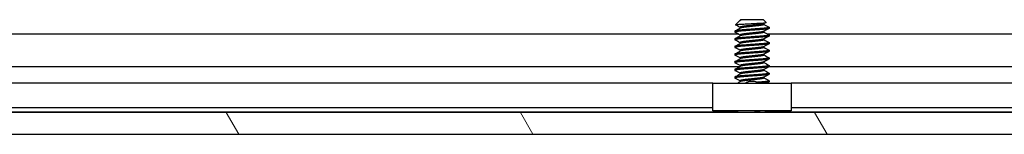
# Model space of a CAD drawing. Header units: millimetres. Extents: x 64 to 1798, y 64 to 1375.
# Tile 17 of 75: x 281 to 363, y 1175 to 1185. Entities that reach past the tile are written whole.
import ezdxf

# ---------------------------------------------------------------- set-up
doc = ezdxf.new("R2010")
doc.units = ezdxf.units.MM
doc.header["$LTSCALE"] = 6.666667
doc.layers.add('Hatch (ANSI)', color=7, linetype='Continuous', lineweight=18)
doc.layers.add('Visible (ANSI)', color=7, linetype='Continuous', lineweight=25)

msp = doc.modelspace()

# ---------------------------------------------------------------- hatches: boundary and pattern name
at = {"layer": 'Hatch (ANSI)'}
h = msp.add_hatch(dxfattribs=at)
h.set_pattern_fill('ANSI31', color=256, scale=169.333333, angle=75, style=0)
h.set_pattern_definition([(120, (0, 0), (-18.33087, -10.58333), [])])
h.paths.add_polyline_path([(637.5598, 1175.2418), (638.779, 1176.6443), (638.779, 1177.0452), (248, 1177.0452), (248, 1176.6443), (249.2192, 1175.2418)])
h.paths.add_polyline_path([(647.1102, 1175.2418), (647.1102, 1177.0452), (642.843, 1177.0452), (642.843, 1176.6443), (644.0622, 1175.2418)])
h.paths.add_polyline_path([(239.6688, 1177.0452), (239.6688, 1175.2418), (242.7168, 1175.2418), (243.936, 1176.6443), (243.936, 1177.0452)])

# ---------------------------------------------------------------- linework, layer by layer
at = {"layer": 'Visible (ANSI)'}
for p, q in [((340.7233, 1184.6467), (340.4182, 1184.3416)), ((340.7757, 1184.6838), (340.8126, 1184.7046)), ((340.8434, 1184.7668), (340.7967, 1184.7201)), ((340.8508, 1184.7201), (340.7967, 1184.7201)), ((340.7967, 1184.7201), (340.7967, 1184.6957)), ((340.7967, 1184.1318), (340.7967, 1184.0607)), ((342.7357, 1184.7668), (340.8434, 1184.7668)), ((342.7357, 1184.7668), (342.9566, 1184.5459)), ((342.7824, 1184.4411), (342.7824, 1184.3699)), ((343.2119, 1184.1318), (343.2119, 1184.0524)), ((247.226, 1183.5944), (340.6084, 1183.5944)), ((340.3671, 1183.8143), (340.3671, 1183.7349)), ((340.7967, 1183.4968), (340.7967, 1183.4257)), ((342.7824, 1183.8061), (342.7824, 1183.7349)), ((343.0475, 1183.5944), (543.8084, 1183.5944)), ((343.2119, 1183.4968), (343.2119, 1183.4174)), ((340.3671, 1183.1793), (340.3671, 1183.0999)), ((340.3671, 1182.5443), (340.3671, 1182.4649)), ((340.7967, 1182.8618), (340.7967, 1182.7907)), ((342.7824, 1183.1711), (342.7824, 1183.0999)), ((342.7824, 1182.5361), (342.7824, 1182.4649)), ((343.2119, 1182.8618), (343.2119, 1182.7824)), ((340.3671, 1181.9093), (340.3671, 1181.8299)), ((340.7967, 1182.2268), (340.7967, 1182.1557)), ((340.7967, 1181.5918), (340.7967, 1181.5207)), ((342.7824, 1181.9011), (342.7824, 1181.8299)), ((343.2119, 1182.2268), (343.2119, 1182.1474)), ((343.2119, 1181.5918), (343.2119, 1181.5124)), ((247.3904, 1180.8877), (340.7967, 1180.8877)), ((340.3671, 1181.2743), (340.3671, 1181.1949)), ((340.7967, 1180.9568), (340.7967, 1180.8857)), ((342.7824, 1181.2661), (342.7824, 1181.1949)), ((343.2119, 1180.9568), (343.2119, 1180.8774)), ((343.2119, 1180.8877), (543.9967, 1180.8877)), ((340.3671, 1180.6393), (340.3671, 1180.5599)), ((340.3671, 1180.0043), (340.3671, 1179.9249)), ((340.7967, 1180.3218), (340.7967, 1180.2507)), ((342.7824, 1180.6311), (342.7824, 1180.5599)), ((342.7824, 1179.9961), (342.7824, 1179.9249)), ((343.2119, 1180.3218), (343.2119, 1180.2424)), ((338.5395, 1179.4838), (250.7456, 1179.4838)), ((338.5395, 1177.2018), (338.5395, 1179.5018)), ((338.5395, 1179.5018), (345.0395, 1179.5018)), ((340.7967, 1179.6868), (340.7967, 1179.6157)), ((343.2119, 1179.6868), (343.2119, 1179.6074)), ((345.0395, 1179.5018), (345.0395, 1177.2018)), ((541.7395, 1179.4838), (345.0395, 1179.4838)), ((340.4943, 1177.0708), (247.3904, 1177.0708)), ((638.779, 1177.0452), (248, 1177.0452)), ((338.5395, 1177.4518), (251.3716, 1177.4518)), ((345.0395, 1177.2018), (338.5395, 1177.2018)), ((340.6253, 1177.2018), (340.4687, 1177.0452)), ((343.2012, 1177.0558), (343.1823, 1177.0452)), ((343.2119, 1177.1468), (343.2119, 1177.0674)), ((543.6943, 1177.0708), (343.2119, 1177.0708)), ((541.7395, 1177.4518), (345.0395, 1177.4518)), ((249.2192, 1175.2418), (637.5598, 1175.2418))]:
    msp.add_line(p, q, dxfattribs=at)
msp.add_ellipse((341.7895, 1179.5984), major_axis=(0.343, 0), ratio=0.1068566, start_param=0.4127074, end_param=2.7288852, dxfattribs=at)
for points, weights, knots in [([(343.2119, 1184.1318), (343.2119, 1184.0789), (342.5007, 1184.026), (341.7895, 1183.9731), (341.0783, 1183.9201), (340.3671, 1183.8672), (340.3671, 1183.8143)], [1, 0.866025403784, 1, 0.866025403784, 1, 0.866025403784, 1], [0.0625, 0.0625, 0.0625, 0.072916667, 0.072916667, 0.083333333, 0.083333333, 0.09375, 0.09375, 0.09375]), ([(343.2119, 1184.0524), (343.2119, 1183.9995), (342.5007, 1183.9466), (341.7895, 1183.8937), (341.0783, 1183.8408), (340.3671, 1183.7878), (340.3671, 1183.7349)], [1, 0.866025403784, 1, 0.866025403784, 1, 0.866025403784, 1], [0.125, 0.125, 0.125, 0.135416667, 0.135416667, 0.145833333, 0.145833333, 0.15625, 0.15625, 0.15625]), ([(341.7895, 1184.2906), (341.5235, 1184.2622), (341.2931, 1184.2376), (340.7967, 1184.1847), (340.7967, 1184.1318)], [0.933012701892, 0.933012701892, 1, 0.866025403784, 1], [0.078125, 0.078125, 0.078125, 0.083333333, 0.083333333, 0.09375, 0.09375, 0.09375]), ([(341.7895, 1184.2112), (341.5235, 1184.1828), (341.2931, 1184.1583), (340.8946, 1184.1158), (340.8126, 1184.0696)], [0.933012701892, 0.933012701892, 1, 0.889515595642, 0.961256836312], [0.078125, 0.078125, 0.078125, 0.083333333, 0.083333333, 0.091923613, 0.091923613, 0.091923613]), ([(342.7665, 1184.4321), (342.6845, 1184.386), (342.2859, 1184.3435), (342.0556, 1184.3189), (341.7895, 1184.2906)], [0.961256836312, 0.889515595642, 1, 0.933012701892, 0.933012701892], [0.064326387, 0.064326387, 0.064326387, 0.072916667, 0.072916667, 0.078125, 0.078125, 0.078125]), ([(342.7824, 1184.3699), (342.7824, 1184.317), (342.2859, 1184.2641), (342.0556, 1184.2395), (341.7895, 1184.2112)], [1, 0.866025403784, 1, 0.933012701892, 0.933012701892], [0.0625, 0.0625, 0.0625, 0.072916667, 0.072916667, 0.078125, 0.078125, 0.078125]), ([(343.2119, 1183.4968), (343.2119, 1183.4439), (342.5007, 1183.391), (341.7895, 1183.3381), (341.0783, 1183.2851), (340.3671, 1183.2322), (340.3671, 1183.1793)], [1, 0.866025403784, 1, 0.866025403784, 1, 0.866025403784, 1], [0.125, 0.125, 0.125, 0.135416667, 0.135416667, 0.145833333, 0.145833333, 0.15625, 0.15625, 0.15625]), ([(343.2119, 1183.4174), (343.2119, 1183.3645), (342.5007, 1183.3116), (341.7895, 1183.2587), (341.0783, 1183.2058), (340.3671, 1183.1528), (340.3671, 1183.0999)], [1, 0.866025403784, 1, 0.866025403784, 1, 0.866025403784, 1], [0.1875, 0.1875, 0.1875, 0.197916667, 0.197916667, 0.208333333, 0.208333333, 0.21875, 0.21875, 0.21875]), ([(341.7895, 1183.6556), (341.5235, 1183.6272), (341.2931, 1183.6026), (340.7967, 1183.5497), (340.7967, 1183.4968)], [0.933012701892, 0.933012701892, 1, 0.866025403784, 1], [0.140625, 0.140625, 0.140625, 0.145833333, 0.145833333, 0.15625, 0.15625, 0.15625]), ([(341.7895, 1183.5762), (341.5235, 1183.5478), (341.2931, 1183.5233), (340.8946, 1183.4808), (340.8126, 1183.4346)], [0.933012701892, 0.933012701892, 1, 0.889515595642, 0.961256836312], [0.140625, 0.140625, 0.140625, 0.145833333, 0.145833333, 0.154423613, 0.154423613, 0.154423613]), ([(342.7665, 1183.7971), (342.6845, 1183.751), (342.2859, 1183.7085), (342.0556, 1183.6839), (341.7895, 1183.6556)], [0.961256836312, 0.889515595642, 1, 0.933012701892, 0.933012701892], [0.126826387, 0.126826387, 0.126826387, 0.135416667, 0.135416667, 0.140625, 0.140625, 0.140625]), ([(342.7824, 1183.7349), (342.7824, 1183.682), (342.2859, 1183.6291), (342.0556, 1183.6045), (341.7895, 1183.5762)], [1, 0.866025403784, 1, 0.933012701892, 0.933012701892], [0.125, 0.125, 0.125, 0.135416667, 0.135416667, 0.140625, 0.140625, 0.140625]), ([(343.2119, 1182.8618), (343.2119, 1182.8089), (342.5007, 1182.756), (341.7895, 1182.7031), (341.0783, 1182.6501), (340.3671, 1182.5972), (340.3671, 1182.5443)], [1, 0.866025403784, 1, 0.866025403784, 1, 0.866025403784, 1], [0.1875, 0.1875, 0.1875, 0.197916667, 0.197916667, 0.208333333, 0.208333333, 0.21875, 0.21875, 0.21875]), ([(343.2119, 1182.7824), (343.2119, 1182.7295), (342.5007, 1182.6766), (341.7895, 1182.6237), (341.0783, 1182.5708), (340.3671, 1182.5178), (340.3671, 1182.4649)], [1, 0.866025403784, 1, 0.866025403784, 1, 0.866025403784, 1], [0.25, 0.25, 0.25, 0.260416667, 0.260416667, 0.270833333, 0.270833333, 0.28125, 0.28125, 0.28125]), ([(341.7895, 1183.0206), (341.5235, 1182.9922), (341.2931, 1182.9676), (340.7967, 1182.9147), (340.7967, 1182.8618)], [0.933012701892, 0.933012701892, 1, 0.866025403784, 1], [0.203125, 0.203125, 0.203125, 0.208333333, 0.208333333, 0.21875, 0.21875, 0.21875]), ([(341.7895, 1182.9412), (341.5235, 1182.9128), (341.2931, 1182.8883), (340.8946, 1182.8458), (340.8126, 1182.7996)], [0.933012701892, 0.933012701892, 1, 0.889515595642, 0.961256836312], [0.203125, 0.203125, 0.203125, 0.208333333, 0.208333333, 0.216923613, 0.216923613, 0.216923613]), ([(342.7665, 1183.1621), (342.6845, 1183.116), (342.2859, 1183.0735), (342.0556, 1183.0489), (341.7895, 1183.0206)], [0.961256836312, 0.889515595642, 1, 0.933012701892, 0.933012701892], [0.189326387, 0.189326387, 0.189326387, 0.197916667, 0.197916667, 0.203125, 0.203125, 0.203125]), ([(342.7824, 1183.0999), (342.7824, 1183.047), (342.2859, 1182.9941), (342.0556, 1182.9695), (341.7895, 1182.9412)], [1, 0.866025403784, 1, 0.933012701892, 0.933012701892], [0.1875, 0.1875, 0.1875, 0.197916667, 0.197916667, 0.203125, 0.203125, 0.203125]), ([(342.7665, 1182.5271), (342.6845, 1182.481), (342.2859, 1182.4385), (342.0556, 1182.4139), (341.7895, 1182.3856)], [0.961256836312, 0.889515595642, 1, 0.933012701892, 0.933012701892], [0.251826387, 0.251826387, 0.251826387, 0.260416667, 0.260416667, 0.265625, 0.265625, 0.265625]), ([(342.7824, 1182.4649), (342.7824, 1182.412), (342.2859, 1182.3591), (342.0556, 1182.3345), (341.7895, 1182.3062)], [1, 0.866025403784, 1, 0.933012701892, 0.933012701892], [0.25, 0.25, 0.25, 0.260416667, 0.260416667, 0.265625, 0.265625, 0.265625]), ([(343.2119, 1182.2268), (343.2119, 1182.1739), (342.5007, 1182.121), (341.7895, 1182.0681), (341.0783, 1182.0151), (340.3671, 1181.9622), (340.3671, 1181.9093)], [1, 0.866025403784, 1, 0.866025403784, 1, 0.866025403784, 1], [0.25, 0.25, 0.25, 0.260416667, 0.260416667, 0.270833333, 0.270833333, 0.28125, 0.28125, 0.28125]), ([(343.2119, 1182.1474), (343.2119, 1182.0945), (342.5007, 1182.0416), (341.7895, 1181.9887), (341.0783, 1181.9358), (340.3671, 1181.8828), (340.3671, 1181.8299)], [1, 0.866025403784, 1, 0.866025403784, 1, 0.866025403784, 1], [0.3125, 0.3125, 0.3125, 0.322916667, 0.322916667, 0.333333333, 0.333333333, 0.34375, 0.34375, 0.34375]), ([(343.2119, 1181.5918), (343.2119, 1181.5389), (342.5007, 1181.486), (341.7895, 1181.4331), (341.0783, 1181.3801), (340.3671, 1181.3272), (340.3671, 1181.2743)], [1, 0.866025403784, 1, 0.866025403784, 1, 0.866025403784, 1], [0.3125, 0.3125, 0.3125, 0.322916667, 0.322916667, 0.333333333, 0.333333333, 0.34375, 0.34375, 0.34375]), ([(341.7895, 1182.3856), (341.5235, 1182.3572), (341.2931, 1182.3326), (340.7967, 1182.2797), (340.7967, 1182.2268)], [0.933012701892, 0.933012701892, 1, 0.866025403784, 1], [0.265625, 0.265625, 0.265625, 0.270833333, 0.270833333, 0.28125, 0.28125, 0.28125]), ([(341.7895, 1181.7506), (341.5235, 1181.7222), (341.2931, 1181.6976), (340.7967, 1181.6447), (340.7967, 1181.5918)], [0.933012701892, 0.933012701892, 1, 0.866025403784, 1], [0.328125, 0.328125, 0.328125, 0.333333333, 0.333333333, 0.34375, 0.34375, 0.34375]), ([(341.7895, 1182.3062), (341.5235, 1182.2778), (341.2931, 1182.2533), (340.8946, 1182.2108), (340.8126, 1182.1646)], [0.933012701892, 0.933012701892, 1, 0.889515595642, 0.961256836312], [0.265625, 0.265625, 0.265625, 0.270833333, 0.270833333, 0.279423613, 0.279423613, 0.279423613]), ([(341.7895, 1181.6712), (341.5235, 1181.6428), (341.2931, 1181.6183), (340.8946, 1181.5758), (340.8126, 1181.5296)], [0.933012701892, 0.933012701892, 1, 0.889515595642, 0.961256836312], [0.328125, 0.328125, 0.328125, 0.333333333, 0.333333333, 0.341923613, 0.341923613, 0.341923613]), ([(342.7665, 1181.8921), (342.6845, 1181.846), (342.2859, 1181.8035), (342.0556, 1181.7789), (341.7895, 1181.7506)], [0.961256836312, 0.889515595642, 1, 0.933012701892, 0.933012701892], [0.314326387, 0.314326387, 0.314326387, 0.322916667, 0.322916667, 0.328125, 0.328125, 0.328125]), ([(342.7824, 1181.8299), (342.7824, 1181.777), (342.2859, 1181.7241), (342.0556, 1181.6995), (341.7895, 1181.6712)], [1, 0.866025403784, 1, 0.933012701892, 0.933012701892], [0.3125, 0.3125, 0.3125, 0.322916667, 0.322916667, 0.328125, 0.328125, 0.328125]), ([(343.2119, 1181.5124), (343.2119, 1181.4595), (342.5007, 1181.4066), (341.7895, 1181.3537), (341.0783, 1181.3008), (340.3671, 1181.2478), (340.3671, 1181.1949)], [1, 0.866025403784, 1, 0.866025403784, 1, 0.866025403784, 1], [0.375, 0.375, 0.375, 0.385416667, 0.385416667, 0.395833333, 0.395833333, 0.40625, 0.40625, 0.40625]), ([(343.2119, 1180.9568), (343.2119, 1180.9039), (342.5007, 1180.851), (341.7895, 1180.7981), (341.0783, 1180.7451), (340.3671, 1180.6922), (340.3671, 1180.6393)], [1, 0.866025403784, 1, 0.866025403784, 1, 0.866025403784, 1], [0.375, 0.375, 0.375, 0.385416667, 0.385416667, 0.395833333, 0.395833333, 0.40625, 0.40625, 0.40625]), ([(343.2119, 1180.8774), (343.2119, 1180.8245), (342.5007, 1180.7716), (341.7895, 1180.7187), (341.0783, 1180.6658), (340.3671, 1180.6128), (340.3671, 1180.5599)], [1, 0.866025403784, 1, 0.866025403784, 1, 0.866025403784, 1], [0.4375, 0.4375, 0.4375, 0.447916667, 0.447916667, 0.458333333, 0.458333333, 0.46875, 0.46875, 0.46875]), ([(341.7895, 1181.1156), (341.5235, 1181.0872), (341.2931, 1181.0626), (340.7967, 1181.0097), (340.7967, 1180.9568)], [0.933012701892, 0.933012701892, 1, 0.866025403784, 1], [0.390625, 0.390625, 0.390625, 0.395833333, 0.395833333, 0.40625, 0.40625, 0.40625]), ([(341.7895, 1181.0362), (341.5235, 1181.0078), (341.2931, 1180.9833), (340.8946, 1180.9408), (340.8126, 1180.8946)], [0.933012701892, 0.933012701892, 1, 0.889515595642, 0.961256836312], [0.390625, 0.390625, 0.390625, 0.395833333, 0.395833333, 0.404423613, 0.404423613, 0.404423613]), ([(342.7665, 1181.2571), (342.6845, 1181.211), (342.2859, 1181.1685), (342.0556, 1181.1439), (341.7895, 1181.1156)], [0.961256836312, 0.889515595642, 1, 0.933012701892, 0.933012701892], [0.376826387, 0.376826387, 0.376826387, 0.385416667, 0.385416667, 0.390625, 0.390625, 0.390625]), ([(342.7824, 1181.1949), (342.7824, 1181.142), (342.2859, 1181.0891), (342.0556, 1181.0645), (341.7895, 1181.0362)], [1, 0.866025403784, 1, 0.933012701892, 0.933012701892], [0.375, 0.375, 0.375, 0.385416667, 0.385416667, 0.390625, 0.390625, 0.390625]), ([(343.2119, 1180.3218), (343.2119, 1180.2689), (342.5007, 1180.216), (341.7895, 1180.1631), (341.0783, 1180.1101), (340.3671, 1180.0572), (340.3671, 1180.0043)], [1, 0.866025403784, 1, 0.866025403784, 1, 0.866025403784, 1], [0.4375, 0.4375, 0.4375, 0.447916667, 0.447916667, 0.458333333, 0.458333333, 0.46875, 0.46875, 0.46875]), ([(343.2119, 1180.2424), (343.2119, 1180.1895), (342.5007, 1180.1366), (341.7895, 1180.0837), (341.0783, 1180.0308), (340.3671, 1179.9778), (340.3671, 1179.9249)], [1, 0.866025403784, 1, 0.866025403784, 1, 0.866025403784, 1], [0.5, 0.5, 0.5, 0.510416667, 0.510416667, 0.520833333, 0.520833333, 0.53125, 0.53125, 0.53125]), ([(341.7895, 1180.4806), (341.5235, 1180.4522), (341.2931, 1180.4276), (340.7967, 1180.3747), (340.7967, 1180.3218)], [0.933012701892, 0.933012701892, 1, 0.866025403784, 1], [0.453125, 0.453125, 0.453125, 0.458333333, 0.458333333, 0.46875, 0.46875, 0.46875]), ([(341.7895, 1180.4012), (341.5235, 1180.3728), (341.2931, 1180.3483), (340.8946, 1180.3058), (340.8126, 1180.2596)], [0.933012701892, 0.933012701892, 1, 0.889515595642, 0.961256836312], [0.453125, 0.453125, 0.453125, 0.458333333, 0.458333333, 0.466923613, 0.466923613, 0.466923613]), ([(342.7665, 1180.6221), (342.6845, 1180.576), (342.2859, 1180.5335), (342.0556, 1180.5089), (341.7895, 1180.4806)], [0.961256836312, 0.889515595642, 1, 0.933012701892, 0.933012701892], [0.439326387, 0.439326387, 0.439326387, 0.447916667, 0.447916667, 0.453125, 0.453125, 0.453125]), ([(342.7824, 1180.5599), (342.7824, 1180.507), (342.2859, 1180.4541), (342.0556, 1180.4295), (341.7895, 1180.4012)], [1, 0.866025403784, 1, 0.933012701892, 0.933012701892], [0.4375, 0.4375, 0.4375, 0.447916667, 0.447916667, 0.453125, 0.453125, 0.453125]), ([(342.7665, 1179.9871), (342.6845, 1179.941), (342.2859, 1179.8985), (342.0556, 1179.8739), (341.7895, 1179.8456)], [0.961256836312, 0.889515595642, 1, 0.933012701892, 0.933012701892], [0.501826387, 0.501826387, 0.501826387, 0.510416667, 0.510416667, 0.515625, 0.515625, 0.515625]), ([(341.7895, 1179.8456), (341.5235, 1179.8172), (341.2931, 1179.7926), (340.7967, 1179.7397), (340.7967, 1179.6868)], [0.933012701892, 0.933012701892, 1, 0.866025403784, 1], [0.515625, 0.515625, 0.515625, 0.520833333, 0.520833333, 0.53125, 0.53125, 0.53125]), ([(341.7895, 1179.7662), (341.5235, 1179.7378), (341.2931, 1179.7133), (340.8946, 1179.6708), (340.8126, 1179.6246)], [0.933012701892, 0.933012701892, 1, 0.889515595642, 0.961256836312], [0.515625, 0.515625, 0.515625, 0.520833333, 0.520833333, 0.529423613, 0.529423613, 0.529423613]), ([(342.7824, 1179.9249), (342.7824, 1179.872), (342.2859, 1179.8191), (342.0556, 1179.7945), (341.7895, 1179.7662)], [1, 0.866025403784, 1, 0.933012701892, 0.933012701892], [0.5, 0.5, 0.5, 0.510416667, 0.510416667, 0.515625, 0.515625, 0.515625]), ([(343.2119, 1179.6868), (343.2119, 1179.6339), (342.5007, 1179.581), (342.3781, 1179.5718), (342.2438, 1179.5619)], [1, 0.866025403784, 1, 0.974007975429, 0.958101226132], [0.5, 0.5, 0.5, 0.510416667, 0.510416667, 0.512437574, 0.512437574, 0.512437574])]:
    msp.add_rational_spline(points, weights, degree=2, knots=knots, dxfattribs=at)
for points in [[(340.3779, 1183.8259), (340.5229, 1183.9069), (340.6679, 1183.9881), (340.8126, 1184.0696)], [(340.4216, 1184.3339), (340.4169, 1184.3365), (340.4157, 1184.3391), (340.4182, 1184.3416)], [(340.7967, 1184.1236), (340.6718, 1184.1939), (340.5467, 1184.2639), (340.4216, 1184.3339)], [(340.8508, 1184.7201), (340.7886, 1184.6935), (340.7454, 1184.6688), (340.7233, 1184.6467)], [(342.9526, 1184.5367), (342.8905, 1184.5019), (342.8285, 1184.4671), (342.7665, 1184.4321)], [(342.7824, 1184.3782), (342.9218, 1184.2996), (343.0615, 1184.2215), (343.2012, 1184.1434)], [(340.7967, 1183.4886), (340.6573, 1183.5671), (340.5176, 1183.6452), (340.3779, 1183.7233)], [(340.3779, 1183.1909), (340.5229, 1183.2719), (340.6679, 1183.3531), (340.8126, 1183.4346)], [(343.2012, 1184.0408), (343.0562, 1183.9598), (342.9112, 1183.8787), (342.7665, 1183.7971)], [(343.2012, 1183.4058), (343.0562, 1183.3248), (342.9112, 1183.2437), (342.7665, 1183.1621)], [(342.7824, 1183.7432), (342.9218, 1183.6646), (343.0615, 1183.5865), (343.2012, 1183.5084)], [(340.7967, 1182.8536), (340.6573, 1182.9321), (340.5176, 1183.0102), (340.3779, 1183.0883)], [(340.3779, 1182.5559), (340.5229, 1182.6369), (340.6679, 1182.7181), (340.8126, 1182.7996)], [(340.7967, 1182.2186), (340.6573, 1182.2971), (340.5176, 1182.3752), (340.3779, 1182.4533)], [(343.2012, 1182.7708), (343.0562, 1182.6898), (342.9112, 1182.6087), (342.7665, 1182.5271)], [(342.7824, 1183.1082), (342.9218, 1183.0296), (343.0615, 1182.9515), (343.2012, 1182.8734)], [(342.7824, 1182.4732), (342.9218, 1182.3946), (343.0615, 1182.3165), (343.2012, 1182.2384)], [(340.3779, 1181.9209), (340.5229, 1182.0019), (340.6679, 1182.0831), (340.8126, 1182.1646)], [(340.7967, 1181.5836), (340.6573, 1181.6621), (340.5176, 1181.7402), (340.3779, 1181.8183)], [(343.2012, 1182.1358), (343.0562, 1182.0548), (342.9112, 1181.9737), (342.7665, 1181.8921)], [(342.7824, 1181.8382), (342.9218, 1181.7596), (343.0615, 1181.6815), (343.2012, 1181.6034)], [(340.3779, 1181.2859), (340.5229, 1181.3669), (340.6679, 1181.4481), (340.8126, 1181.5296)], [(340.7967, 1180.9486), (340.6573, 1181.0271), (340.5176, 1181.1052), (340.3779, 1181.1833)], [(340.3779, 1180.6509), (340.5229, 1180.7319), (340.6679, 1180.8131), (340.8126, 1180.8946)], [(343.2012, 1181.5008), (343.0562, 1181.4198), (342.9112, 1181.3387), (342.7665, 1181.2571)], [(343.2012, 1180.8658), (343.0562, 1180.7848), (342.9112, 1180.7037), (342.7665, 1180.6221)], [(342.7824, 1181.2032), (342.9218, 1181.1246), (343.0615, 1181.0465), (343.2012, 1180.9684)], [(340.7967, 1180.3136), (340.6573, 1180.3921), (340.5176, 1180.4702), (340.3779, 1180.5483)], [(340.3779, 1180.0159), (340.5229, 1180.0969), (340.6679, 1180.1781), (340.8126, 1180.2596)], [(343.2012, 1180.2308), (343.0562, 1180.1498), (342.9112, 1180.0687), (342.7665, 1179.9871)], [(342.7824, 1180.5682), (342.9218, 1180.4896), (343.0615, 1180.4115), (343.2012, 1180.3334)], [(340.7967, 1179.6786), (340.6573, 1179.7571), (340.5176, 1179.8352), (340.3779, 1179.9133)], [(340.594, 1179.5018), (340.6669, 1179.5427), (340.7398, 1179.5836), (340.8126, 1179.6246)], [(342.7824, 1179.9332), (342.9218, 1179.8546), (343.0615, 1179.7765), (343.2012, 1179.6984)], [(343.2012, 1179.5958), (343.1452, 1179.5645), (343.0891, 1179.5332), (343.0331, 1179.5018)], [(343.1236, 1177.2018), (343.1495, 1177.1873), (343.1753, 1177.1729), (343.2012, 1177.1584)]]:
    msp.add_open_spline(points, degree=3, dxfattribs=at)
for points, knots in [([(340.4182, 1184.3416), (340.425, 1184.3484), (340.4569, 1184.3545), (340.5293, 1184.3653), (340.5831, 1184.3713), (340.7445, 1184.3859), (340.8634, 1184.3943), (341.0695, 1184.4062), (341.1434, 1184.41), (341.3745, 1184.4218), (341.5401, 1184.4305), (341.8734, 1184.4482), (342.0378, 1184.4572), (342.3121, 1184.4724), (342.4608, 1184.48), (342.7059, 1184.4981), (342.7919, 1184.5065), (342.8906, 1184.5201), (342.9185, 1184.5253), (342.9588, 1184.537), (342.9603, 1184.5422), (342.9566, 1184.5459)], [-0.3275077, -0.3275077, -0.3275077, -0.3275077, -0.298679, -0.298679, -0.26513723, -0.26513723, -0.21824944, -0.21824944, -0.19498337, -0.19498337, -0.1484776, -0.1484776, -0.10250817, -0.10250817, -0.06653819, -0.06653819, -0.03897493, -0.03897493, -0.02198565, -0.02198565, -0.000001, -0.000001, -0.000001, -0.000001]), ([(341.2395, 1179.5018), (341.2583, 1179.5162), (341.278, 1179.5295), (341.3257, 1179.5578), (341.3545, 1179.572), (341.414, 1179.596), (341.4451, 1179.6058), (341.4754, 1179.6131)], [0.012495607, 0.012495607, 0.012495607, 0.012495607, 0.0195994, 0.0195994, 0.029259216, 0.029259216, 0.039250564, 0.039250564, 0.039250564, 0.039250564]), ([(342.1037, 1179.6131), (342.1469, 1179.6026), (342.1917, 1179.5872), (342.2709, 1179.5489), (342.3066, 1179.527), (342.3396, 1179.5018)], [0, 0, 0, 0, 0.014245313, 0.014245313, 0.026722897, 0.026722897, 0.026722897, 0.026722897]), ([(342.5467, 1177.2018), (342.539, 1177.1995), (342.5312, 1177.1972), (342.407, 1177.1616), (342.2732, 1177.1364), (342.055, 1177.0924), (341.9297, 1177.0686), (341.7999, 1177.0452)], [-0.078849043, -0.078849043, -0.078849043, -0.078849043, -0.076431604, -0.076431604, -0.041316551, -0.041316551, -0.001073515, -0.001073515, -0.001073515, -0.001073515])]:
    msp.add_open_spline(points, degree=3, knots=knots, dxfattribs=at)
for points, weights in [([(340.8508, 1184.7201), (340.8261, 1184.7122), (340.8126, 1184.7046)], [0.941670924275, 0.948650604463, 0.961256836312]), ([(343.2012, 1184.1434), (343.2119, 1184.1374), (343.2119, 1184.1318)], [0.971473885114, 0.983771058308, 1]), ([(340.3671, 1183.7349), (340.3671, 1183.7293), (340.3779, 1183.7233)], [1, 0.983771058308, 0.971473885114]), ([(343.2012, 1183.5084), (343.2119, 1183.5024), (343.2119, 1183.4968)], [0.971473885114, 0.983771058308, 1]), ([(340.3671, 1183.0999), (340.3671, 1183.0943), (340.3779, 1183.0883)], [1, 0.983771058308, 0.971473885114]), ([(340.3671, 1182.4649), (340.3671, 1182.4593), (340.3779, 1182.4533)], [1, 0.983771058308, 0.971473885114]), ([(343.2012, 1182.8734), (343.2119, 1182.8674), (343.2119, 1182.8618)], [0.971473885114, 0.983771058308, 1]), ([(340.3671, 1181.8299), (340.3671, 1181.8243), (340.3779, 1181.8183)], [1, 0.983771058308, 0.971473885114]), ([(343.2012, 1182.2384), (343.2119, 1182.2324), (343.2119, 1182.2268)], [0.971473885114, 0.983771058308, 1]), ([(343.2012, 1181.6034), (343.2119, 1181.5974), (343.2119, 1181.5918)], [0.971473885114, 0.983771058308, 1]), ([(340.3671, 1181.1949), (340.3671, 1181.1893), (340.3779, 1181.1833)], [1, 0.983771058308, 0.971473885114]), ([(343.2012, 1180.9684), (343.2119, 1180.9624), (343.2119, 1180.9568)], [0.971473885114, 0.983771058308, 1]), ([(340.3671, 1180.5599), (340.3671, 1180.5543), (340.3779, 1180.5483)], [1, 0.983771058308, 0.971473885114]), ([(343.2012, 1180.3334), (343.2119, 1180.3274), (343.2119, 1180.3218)], [0.971473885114, 0.983771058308, 1]), ([(340.3671, 1179.9249), (340.3671, 1179.9193), (340.3779, 1179.9133)], [1, 0.983771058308, 0.971473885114]), ([(343.2119, 1179.6074), (343.2119, 1179.5547), (342.5035, 1179.5018)], [1, 0.866329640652, 0.99939290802]), ([(343.2012, 1179.6984), (343.2119, 1179.6924), (343.2119, 1179.6868)], [0.971473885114, 0.983771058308, 1]), ([(343.2119, 1177.1468), (343.2119, 1177.0966), (342.5562, 1177.0452)], [1, 0.872099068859, 0.988403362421]), ([(343.2119, 1177.0674), (343.2119, 1177.0569), (343.1747, 1177.0452)], [1, 0.970058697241, 0.953500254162]), ([(343.2012, 1177.1584), (343.2119, 1177.1524), (343.2119, 1177.1468)], [0.971473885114, 0.983771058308, 1])]:
    msp.add_rational_spline(points, weights, degree=2, dxfattribs=at)

doc.saveas('drawing.dxf')
